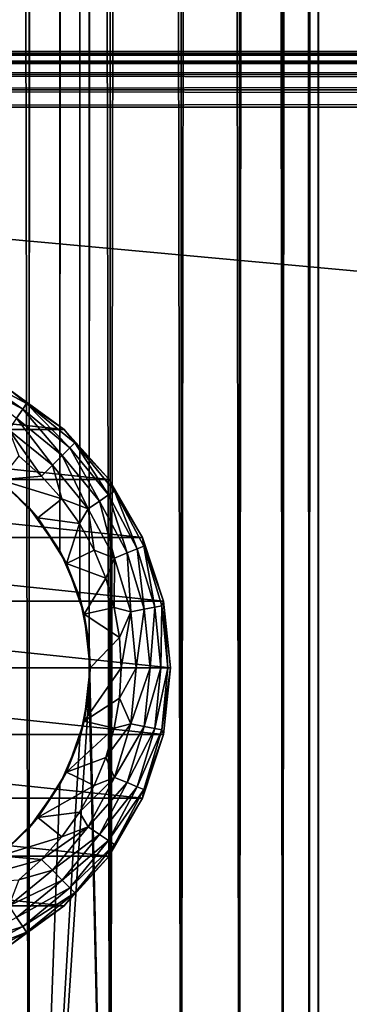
# Model space of a CAD drawing. Extents: x -54 to 446, y -6 to 1844.
# Tile 16 of 196: x 7 to 20, y 26 to 66. Entities that reach past the tile are written whole.
import ezdxf

# ---------------------------------------------------------------- set-up
doc = ezdxf.new("R2010")
doc.units = 0
doc.header["$LTSCALE"] = 52.148148
for name, color, linetype in [('111', 7, 'CONTINUOUS'), ('117', 7, 'CONTINUOUS'), ('118', 7, 'CONTINUOUS'), ('126', 7, 'CONTINUOUS'), ('128', 7, 'CONTINUOUS'), ('129', 7, 'CONTINUOUS'), ('132', 7, 'CONTINUOUS'), ('133', 7, 'CONTINUOUS'), ('603', 7, 'CONTINUOUS'), ('605', 7, 'CONTINUOUS'), ('606', 7, 'CONTINUOUS'), ('607', 7, 'CONTINUOUS'), ('610', 7, 'CONTINUOUS')]:
    doc.layers.add(name, color=color, linetype=linetype)

msp = doc.modelspace()

# ---------------------------------------------------------------- linework, layer by layer
at = {"layer": '111', "color": 7, "linetype": 'CONTINUOUS'}
for points in [[(3.707, 2, 18.635), (7.271, 2, 17.554), (3.707, 1758, 18.635), (3.707, 2, 18.635)], [(3.707, 1758, 18.635), (7.271, 2, 17.554), (7.271, 1758, 17.554), (3.707, 1758, 18.635)], [(7.271, 2, 17.554), (10.556, 2, 15.798), (7.271, 1758, 17.554), (7.271, 2, 17.554)], [(7.271, 1758, 17.554), (10.556, 2, 15.798), (10.556, 1758, 15.798), (7.271, 1758, 17.554)], [(9.704, 40.951, -16.335), (9.704, 1719.049, -16.335), (10.556, 1758, -15.798), (9.704, 40.951, -16.335)], [(10.556, 1758, -15.798), (10.556, 2, -15.798), (9.704, 40.951, -16.335), (10.556, 1758, -15.798)], [(13.435, 2, -13.435), (10.556, 2, -15.798), (13.435, 1758, -13.435), (13.435, 2, -13.435)], [(13.435, 1758, -13.435), (10.556, 2, -15.798), (10.556, 1758, -15.798), (13.435, 1758, -13.435)], [(10.556, 2, 15.798), (13.435, 2, 13.435), (10.556, 1758, 15.798), (10.556, 2, 15.798)], [(10.556, 1758, 15.798), (13.435, 2, 13.435), (13.435, 1758, 13.435), (10.556, 1758, 15.798)], [(15.798, 2, -10.556), (13.435, 2, -13.435), (15.798, 1758, -10.556), (15.798, 2, -10.556)], [(15.798, 1758, -10.556), (13.435, 2, -13.435), (13.435, 1758, -13.435), (15.798, 1758, -10.556)], [(13.435, 2, 13.435), (15.798, 2, 10.556), (13.435, 1758, 13.435), (13.435, 2, 13.435)], [(13.435, 1758, 13.435), (15.798, 2, 10.556), (15.798, 1758, 10.556), (13.435, 1758, 13.435)], [(17.554, 2, -7.271), (15.798, 2, -10.556), (17.554, 1758, -7.271), (17.554, 2, -7.271)], [(17.554, 1758, -7.271), (15.798, 2, -10.556), (15.798, 1758, -10.556), (17.554, 1758, -7.271)], [(15.798, 2, 10.556), (17.554, 2, 7.271), (15.798, 1758, 10.556), (15.798, 2, 10.556)], [(15.798, 1758, 10.556), (17.554, 2, 7.271), (17.554, 1758, 7.271), (15.798, 1758, 10.556)], [(18.635, 2, -3.707), (17.554, 2, -7.271), (18.635, 1758, -3.707), (18.635, 2, -3.707)], [(18.635, 1758, -3.707), (17.554, 2, -7.271), (17.554, 1758, -7.271), (18.635, 1758, -3.707)], [(17.554, 2, 7.271), (18.635, 2, 3.707), (17.554, 1758, 7.271), (17.554, 2, 7.271)], [(17.554, 1758, 7.271), (18.635, 2, 3.707), (18.635, 1758, 3.707), (17.554, 1758, 7.271)], [(19, 2), (18.635, 2, -3.707), (19, 1758), (19, 2)], [(19, 1758), (18.635, 2, -3.707), (18.635, 1758, -3.707), (19, 1758)], [(18.635, 2, 3.707), (19, 2), (18.635, 1758, 3.707), (18.635, 2, 3.707)], [(18.635, 1758, 3.707), (19, 2), (19, 1758), (18.635, 1758, 3.707)], [(9.322, 1717.143, -16.556), (9.704, 1719.049, -16.335), (9.322, 42.857, -16.556), (9.322, 1717.143, -16.556)], [(9.322, 42.857, -16.556), (9.704, 1719.049, -16.335), (9.704, 40.951, -16.335), (9.322, 42.857, -16.556)], [(8.52, 1715.259, -16.983), (9.322, 1717.143, -16.556), (8.52, 44.741, -16.983), (8.52, 1715.259, -16.983)], [(8.52, 44.741, -16.983), (9.322, 1717.143, -16.556), (9.322, 42.857, -16.556), (8.52, 44.741, -16.983)], [(7.279, 1713.514, -17.55), (8.52, 1715.259, -16.983), (7.279, 46.486, -17.55), (7.279, 1713.514, -17.55)], [(7.279, 46.486, -17.55), (8.52, 1715.259, -16.983), (8.52, 44.741, -16.983), (7.279, 46.486, -17.55)], [(5.679, 1712.075, -18.131), (7.279, 1713.514, -17.55), (5.679, 47.925, -18.131), (5.679, 1712.075, -18.131)], [(5.679, 47.925, -18.131), (7.279, 1713.514, -17.55), (7.279, 46.486, -17.55), (5.679, 47.925, -18.131)], [(9.704, 39.049, -16.335), (9.704, 40.951, -16.335), (10.556, 2, -15.798), (9.704, 39.049, -16.335)], [(9.322, 37.143, -16.556), (9.704, 39.049, -16.335), (7.271, 2, -17.554), (9.322, 37.143, -16.556)], [(7.271, 2, -17.554), (9.704, 39.049, -16.335), (10.556, 2, -15.798), (7.271, 2, -17.554)], [(8.52, 35.259, -16.983), (9.322, 37.143, -16.556), (7.271, 2, -17.554), (8.52, 35.259, -16.983)], [(7.279, 33.514, -17.55), (8.52, 35.259, -16.983), (7.271, 2, -17.554), (7.279, 33.514, -17.55)], [(5.679, 32.075, -18.131), (7.279, 33.514, -17.55), (7.271, 2, -17.554), (5.679, 32.075, -18.131)], [(3.707, 2, -18.635), (5.679, 32.075, -18.131), (7.271, 2, -17.554), (3.707, 2, -18.635)]]:
    msp.add_3dface(points, dxfattribs=at)
at = {"layer": '117', "color": 7, "linetype": 'CONTINUOUS'}
for points in [[(6.858, 48.6, -30), (6.079, 47.623, -30), (7.778, 47.778, -30), (6.858, 48.6, -30)], [(7.778, 47.778, -30), (6.079, 47.623, -30), (8.6, 46.858, -30), (7.778, 47.778, -30)], [(6.079, 47.623, -30), (7.623, 46.079, -30), (8.6, 46.858, -30), (6.079, 47.623, -30)], [(8.6, 46.858, -30), (7.623, 46.079, -30), (9.314, 45.852, -30), (8.6, 46.858, -30)], [(7.623, 46.079, -30), (8.784, 44.23, -30), (9.314, 45.852, -30), (7.623, 46.079, -30)], [(9.314, 45.852, -30), (8.784, 44.23, -30), (9.911, 44.773, -30), (9.314, 45.852, -30)], [(9.911, 44.773, -30), (8.784, 44.23, -30), (10.383, 43.633, -30), (9.911, 44.773, -30)], [(8.784, 44.23, -30), (9.506, 42.17, -30), (10.383, 43.633, -30), (8.784, 44.23, -30)], [(10.383, 43.633, -30), (9.506, 42.17, -30), (10.724, 42.448, -30), (10.383, 43.633, -30)], [(10.724, 42.448, -30), (9.506, 42.17, -30), (10.931, 41.232, -30), (10.724, 42.448, -30)], [(9.506, 42.17, -30), (9.75, 40, -30), (10.931, 41.232, -30), (9.506, 42.17, -30)], [(9.75, 40, -30), (11, 40, -30), (10.931, 41.232, -30), (9.75, 40, -30)], [(9.75, 40, -30), (9.506, 37.83, -30), (11, 40, -30), (9.75, 40, -30)], [(11, 40, -30), (9.506, 37.83, -30), (10.931, 38.768, -30), (11, 40, -30)], [(10.931, 38.768, -30), (9.506, 37.83, -30), (10.724, 37.552, -30), (10.931, 38.768, -30)], [(9.506, 37.83, -30), (8.784, 35.77, -30), (10.724, 37.552, -30), (9.506, 37.83, -30)], [(10.724, 37.552, -30), (8.784, 35.77, -30), (10.383, 36.367, -30), (10.724, 37.552, -30)], [(10.383, 36.367, -30), (8.784, 35.77, -30), (9.911, 35.227, -30), (10.383, 36.367, -30)], [(8.784, 35.77, -30), (7.623, 33.921, -30), (9.911, 35.227, -30), (8.784, 35.77, -30)], [(9.911, 35.227, -30), (7.623, 33.921, -30), (9.314, 34.148, -30), (9.911, 35.227, -30)], [(9.314, 34.148, -30), (7.623, 33.921, -30), (8.6, 33.142, -30), (9.314, 34.148, -30)], [(7.623, 33.921, -30), (6.079, 32.377, -30), (8.6, 33.142, -30), (7.623, 33.921, -30)], [(8.6, 33.142, -30), (6.079, 32.377, -30), (7.778, 32.222, -30), (8.6, 33.142, -30)], [(6.079, 32.377, -30), (4.23, 31.216, -30), (7.778, 32.222, -30), (6.079, 32.377, -30)], [(7.778, 32.222, -30), (4.23, 31.216, -30), (6.858, 31.4, -30), (7.778, 32.222, -30)]]:
    msp.add_3dface(points, dxfattribs=at)
at = {"layer": '118', "color": 7, "linetype": 'CONTINUOUS'}
for points in [[(-6.5, 51.258, -80), (8.699, 49.661, -80), (-8.699, 49.661, -80), (-6.5, 51.258, -80)], [(6.5, 51.258, -80), (8.699, 49.661, -80), (-6.5, 51.258, -80), (6.5, 51.258, -80)], [(-8.699, 49.661, -80), (10.517, 47.641, -80), (-10.517, 47.641, -80), (-8.699, 49.661, -80)], [(8.699, 49.661, -80), (10.517, 47.641, -80), (-8.699, 49.661, -80), (8.699, 49.661, -80)], [(-10.517, 47.641, -80), (11.876, 45.288, -80), (-11.876, 45.288, -80), (-10.517, 47.641, -80)], [(10.517, 47.641, -80), (11.876, 45.288, -80), (-10.517, 47.641, -80), (10.517, 47.641, -80)], [(-11.876, 45.288, -80), (12.716, 42.703, -80), (-12.716, 42.703, -80), (-11.876, 45.288, -80)], [(11.876, 45.288, -80), (12.716, 42.703, -80), (-11.876, 45.288, -80), (11.876, 45.288, -80)], [(-12.716, 42.703, -80), (13, 40, -80), (-13, 40, -80), (-12.716, 42.703, -80)], [(12.716, 42.703, -80), (13, 40, -80), (-12.716, 42.703, -80), (12.716, 42.703, -80)], [(-13, 40, -80), (13, 40, -80), (12.716, 37.297, -80), (-13, 40, -80)], [(-12.716, 37.297, -80), (-13, 40, -80), (12.716, 37.297, -80), (-12.716, 37.297, -80)], [(-11.876, 34.712, -80), (-12.716, 37.297, -80), (11.876, 34.712, -80), (-11.876, 34.712, -80)], [(11.876, 34.712, -80), (-12.716, 37.297, -80), (12.716, 37.297, -80), (11.876, 34.712, -80)], [(-10.517, 32.359, -80), (-11.876, 34.712, -80), (10.517, 32.359, -80), (-10.517, 32.359, -80)], [(10.517, 32.359, -80), (-11.876, 34.712, -80), (11.876, 34.712, -80), (10.517, 32.359, -80)], [(-8.699, 30.339, -80), (-10.517, 32.359, -80), (8.699, 30.339, -80), (-8.699, 30.339, -80)], [(8.699, 30.339, -80), (-10.517, 32.359, -80), (10.517, 32.359, -80), (8.699, 30.339, -80)], [(6.5, 28.742, -80), (-8.699, 30.339, -80), (8.699, 30.339, -80), (6.5, 28.742, -80)]]:
    msp.add_3dface(points, dxfattribs=at)
at = {"layer": '126', "color": 7, "linetype": 'CONTINUOUS'}
for points in [[(5.679, 47.925, -18.131), (7.279, 46.486, -17.55), (6.079, 47.623, -30), (5.679, 47.925, -18.131)], [(6.079, 47.623, -30), (7.279, 46.486, -17.55), (7.623, 46.079, -30), (6.079, 47.623, -30)], [(7.279, 46.486, -17.55), (8.52, 44.741, -16.983), (7.623, 46.079, -30), (7.279, 46.486, -17.55)], [(7.623, 46.079, -30), (8.52, 44.741, -16.983), (8.784, 44.23, -30), (7.623, 46.079, -30)], [(8.52, 44.741, -16.983), (9.322, 42.857, -16.556), (8.784, 44.23, -30), (8.52, 44.741, -16.983)], [(8.784, 44.23, -30), (9.322, 42.857, -16.556), (9.506, 42.17, -30), (8.784, 44.23, -30)], [(9.322, 42.857, -16.556), (9.704, 40.951, -16.335), (9.506, 42.17, -30), (9.322, 42.857, -16.556)], [(9.506, 42.17, -30), (9.704, 40.951, -16.335), (9.75, 40, -30), (9.506, 42.17, -30)], [(9.704, 40.951, -16.335), (9.704, 39.049, -16.335), (9.75, 40, -30), (9.704, 40.951, -16.335)], [(9.75, 40, -30), (9.704, 39.049, -16.335), (9.506, 37.83, -30), (9.75, 40, -30)], [(9.704, 39.049, -16.335), (9.322, 37.143, -16.556), (9.506, 37.83, -30), (9.704, 39.049, -16.335)], [(9.506, 37.83, -30), (9.322, 37.143, -16.556), (8.784, 35.77, -30), (9.506, 37.83, -30)], [(9.322, 37.143, -16.556), (8.52, 35.259, -16.983), (8.784, 35.77, -30), (9.322, 37.143, -16.556)], [(8.784, 35.77, -30), (8.52, 35.259, -16.983), (7.623, 33.921, -30), (8.784, 35.77, -30)], [(8.52, 35.259, -16.983), (7.279, 33.514, -17.55), (7.623, 33.921, -30), (8.52, 35.259, -16.983)], [(7.623, 33.921, -30), (7.279, 33.514, -17.55), (6.079, 32.377, -30), (7.623, 33.921, -30)], [(7.279, 33.514, -17.55), (5.679, 32.075, -18.131), (6.079, 32.377, -30), (7.279, 33.514, -17.55)]]:
    msp.add_3dface(points, dxfattribs=at)
at = {"layer": '128', "color": 7, "linetype": 'CONTINUOUS'}
for points in [[(12.716, 37.297, -80), (13, 40, -80), (12.716, 37.297, -32), (12.716, 37.297, -80)], [(12.716, 37.297, -32), (13, 40, -80), (13, 40, -32), (12.716, 37.297, -32)], [(11.876, 34.712, -80), (12.716, 37.297, -80), (11.876, 34.712, -32), (11.876, 34.712, -80)], [(11.876, 34.712, -32), (12.716, 37.297, -80), (12.716, 37.297, -32), (11.876, 34.712, -32)], [(10.517, 32.359, -80), (11.876, 34.712, -80), (10.517, 32.359, -32), (10.517, 32.359, -80)], [(10.517, 32.359, -32), (11.876, 34.712, -80), (11.876, 34.712, -32), (10.517, 32.359, -32)], [(8.699, 30.339, -80), (10.517, 32.359, -80), (8.699, 30.339, -32), (8.699, 30.339, -80)], [(8.699, 30.339, -32), (10.517, 32.359, -80), (10.517, 32.359, -32), (8.699, 30.339, -32)], [(6.5, 28.742, -80), (8.699, 30.339, -80), (6.5, 28.742, -32), (6.5, 28.742, -80)], [(6.5, 28.742, -32), (8.699, 30.339, -80), (8.699, 30.339, -32), (6.5, 28.742, -32)]]:
    msp.add_3dface(points, dxfattribs=at)
at = {"layer": '129', "color": 7, "linetype": 'CONTINUOUS'}
for points in [[(8.699, 49.661, -80), (6.5, 51.258, -80), (8.699, 49.661, -32), (8.699, 49.661, -80)], [(8.699, 49.661, -32), (6.5, 51.258, -80), (6.5, 51.258, -32), (8.699, 49.661, -32)], [(10.517, 47.641, -80), (8.699, 49.661, -80), (10.517, 47.641, -32), (10.517, 47.641, -80)], [(10.517, 47.641, -32), (8.699, 49.661, -80), (8.699, 49.661, -32), (10.517, 47.641, -32)], [(11.876, 45.288, -80), (10.517, 47.641, -80), (11.876, 45.288, -32), (11.876, 45.288, -80)], [(11.876, 45.288, -32), (10.517, 47.641, -80), (10.517, 47.641, -32), (11.876, 45.288, -32)], [(12.716, 42.703, -80), (11.876, 45.288, -80), (12.716, 42.703, -32), (12.716, 42.703, -80)], [(12.716, 42.703, -32), (11.876, 45.288, -80), (11.876, 45.288, -32), (12.716, 42.703, -32)], [(13, 40, -80), (12.716, 42.703, -80), (13, 40, -32), (13, 40, -80)], [(13, 40, -32), (12.716, 42.703, -80), (12.716, 42.703, -32), (13, 40, -32)]]:
    msp.add_3dface(points, dxfattribs=at)
at = {"layer": '132', "color": 7, "linetype": 'CONTINUOUS'}
for points in [[(11, 40, -30), (10.931, 38.768, -30), (11.618, 40, -30.098), (11, 40, -30)], [(11.618, 40, -30.098), (10.931, 38.768, -30), (11.395, 37.733, -30.098), (11.618, 40, -30.098)], [(12.176, 40, -30.382), (11.618, 40, -30.098), (11.395, 37.733, -30.098), (12.176, 40, -30.382)], [(12.176, 40, -30.382), (11.395, 37.733, -30.098), (11.942, 37.625, -30.382), (12.176, 40, -30.382)], [(12.619, 40, -30.825), (12.176, 40, -30.382), (11.942, 37.625, -30.382), (12.619, 40, -30.825)], [(12.619, 40, -30.825), (11.942, 37.625, -30.382), (12.376, 37.538, -30.825), (12.619, 40, -30.825)], [(12.903, 40, -31.384), (12.619, 40, -30.825), (12.376, 37.538, -30.825), (12.903, 40, -31.384)], [(12.903, 40, -31.384), (12.376, 37.538, -30.825), (12.655, 37.483, -31.384), (12.903, 40, -31.384)], [(12.716, 37.297, -32), (13, 40, -32), (12.655, 37.483, -31.384), (12.716, 37.297, -32)], [(13, 40, -32), (12.903, 40, -31.384), (12.655, 37.483, -31.384), (13, 40, -32)], [(10.931, 38.768, -30), (10.724, 37.552, -30), (11.395, 37.733, -30.098), (10.931, 38.768, -30)], [(10.724, 37.552, -30), (10.383, 36.367, -30), (11.395, 37.733, -30.098), (10.724, 37.552, -30)], [(11.395, 37.733, -30.098), (10.383, 36.367, -30), (10.734, 35.554, -30.098), (11.395, 37.733, -30.098)], [(11.395, 37.733, -30.098), (10.734, 35.554, -30.098), (11.942, 37.625, -30.382), (11.395, 37.733, -30.098)], [(11.942, 37.625, -30.382), (10.734, 35.554, -30.098), (11.249, 35.34, -30.382), (11.942, 37.625, -30.382)], [(11.942, 37.625, -30.382), (11.249, 35.34, -30.382), (12.376, 37.538, -30.825), (11.942, 37.625, -30.382)], [(12.376, 37.538, -30.825), (11.249, 35.34, -30.382), (11.658, 35.171, -30.825), (12.376, 37.538, -30.825)], [(12.376, 37.538, -30.825), (11.658, 35.171, -30.825), (12.655, 37.483, -31.384), (12.376, 37.538, -30.825)], [(12.655, 37.483, -31.384), (11.658, 35.171, -30.825), (11.921, 35.062, -31.384), (12.655, 37.483, -31.384)], [(11.876, 34.712, -32), (12.716, 37.297, -32), (11.921, 35.062, -31.384), (11.876, 34.712, -32)], [(12.716, 37.297, -32), (12.655, 37.483, -31.384), (11.921, 35.062, -31.384), (12.716, 37.297, -32)], [(10.383, 36.367, -30), (9.911, 35.227, -30), (10.734, 35.554, -30.098), (10.383, 36.367, -30)], [(9.911, 35.227, -30), (9.314, 34.148, -30), (10.734, 35.554, -30.098), (9.911, 35.227, -30)], [(10.734, 35.554, -30.098), (9.314, 34.148, -30), (9.66, 33.545, -30.098), (10.734, 35.554, -30.098)], [(10.734, 35.554, -30.098), (9.66, 33.545, -30.098), (11.249, 35.34, -30.382), (10.734, 35.554, -30.098)], [(11.249, 35.34, -30.382), (9.66, 33.545, -30.098), (10.124, 33.235, -30.382), (11.249, 35.34, -30.382)], [(11.249, 35.34, -30.382), (10.124, 33.235, -30.382), (11.658, 35.171, -30.825), (11.249, 35.34, -30.382)], [(11.658, 35.171, -30.825), (10.124, 33.235, -30.382), (10.492, 32.989, -30.825), (11.658, 35.171, -30.825)], [(11.658, 35.171, -30.825), (10.492, 32.989, -30.825), (11.921, 35.062, -31.384), (11.658, 35.171, -30.825)], [(11.921, 35.062, -31.384), (10.492, 32.989, -30.825), (10.728, 32.832, -31.384), (11.921, 35.062, -31.384)], [(11.876, 34.712, -32), (11.921, 35.062, -31.384), (10.728, 32.832, -31.384), (11.876, 34.712, -32)], [(10.517, 32.359, -32), (11.876, 34.712, -32), (10.728, 32.832, -31.384), (10.517, 32.359, -32)], [(9.314, 34.148, -30), (8.6, 33.142, -30), (9.66, 33.545, -30.098), (9.314, 34.148, -30)], [(8.6, 33.142, -30), (7.778, 32.222, -30), (9.66, 33.545, -30.098), (8.6, 33.142, -30)], [(9.66, 33.545, -30.098), (7.778, 32.222, -30), (8.215, 31.785, -30.098), (9.66, 33.545, -30.098)], [(9.66, 33.545, -30.098), (8.215, 31.785, -30.098), (10.124, 33.235, -30.382), (9.66, 33.545, -30.098)], [(10.124, 33.235, -30.382), (8.215, 31.785, -30.098), (8.61, 31.39, -30.382), (10.124, 33.235, -30.382)], [(10.124, 33.235, -30.382), (8.61, 31.39, -30.382), (10.492, 32.989, -30.825), (10.124, 33.235, -30.382)], [(10.492, 32.989, -30.825), (8.61, 31.39, -30.382), (8.923, 31.077, -30.825), (10.492, 32.989, -30.825)], [(10.492, 32.989, -30.825), (8.923, 31.077, -30.825), (10.728, 32.832, -31.384), (10.492, 32.989, -30.825)], [(10.728, 32.832, -31.384), (8.923, 31.077, -30.825), (9.124, 30.876, -31.384), (10.728, 32.832, -31.384)], [(10.517, 32.359, -32), (10.728, 32.832, -31.384), (9.124, 30.876, -31.384), (10.517, 32.359, -32)], [(8.699, 30.339, -32), (10.517, 32.359, -32), (9.124, 30.876, -31.384), (8.699, 30.339, -32)], [(7.778, 32.222, -30), (6.858, 31.4, -30), (8.215, 31.785, -30.098), (7.778, 32.222, -30)], [(8.215, 31.785, -30.098), (6.858, 31.4, -30), (6.455, 30.34, -30.098), (8.215, 31.785, -30.098)], [(8.215, 31.785, -30.098), (6.455, 30.34, -30.098), (8.61, 31.39, -30.382), (8.215, 31.785, -30.098)], [(8.61, 31.39, -30.382), (6.455, 30.34, -30.098), (6.765, 29.876, -30.382), (8.61, 31.39, -30.382)], [(8.61, 31.39, -30.382), (6.765, 29.876, -30.382), (8.923, 31.077, -30.825), (8.61, 31.39, -30.382)], [(8.923, 31.077, -30.825), (6.765, 29.876, -30.382), (7.011, 29.508, -30.825), (8.923, 31.077, -30.825)], [(8.923, 31.077, -30.825), (7.011, 29.508, -30.825), (9.124, 30.876, -31.384), (8.923, 31.077, -30.825)], [(9.124, 30.876, -31.384), (7.011, 29.508, -30.825), (7.168, 29.272, -31.384), (9.124, 30.876, -31.384)], [(8.699, 30.339, -32), (9.124, 30.876, -31.384), (7.168, 29.272, -31.384), (8.699, 30.339, -32)], [(6.5, 28.742, -32), (8.699, 30.339, -32), (7.168, 29.272, -31.384), (6.5, 28.742, -32)], [(6.765, 29.876, -30.382), (4.66, 28.751, -30.382), (7.011, 29.508, -30.825), (6.765, 29.876, -30.382)], [(7.011, 29.508, -30.825), (4.66, 28.751, -30.382), (4.829, 28.342, -30.825), (7.011, 29.508, -30.825)], [(7.011, 29.508, -30.825), (4.829, 28.342, -30.825), (7.168, 29.272, -31.384), (7.011, 29.508, -30.825)], [(7.168, 29.272, -31.384), (4.829, 28.342, -30.825), (4.938, 28.079, -31.384), (7.168, 29.272, -31.384)], [(6.5, 28.742, -32), (7.168, 29.272, -31.384), (4.938, 28.079, -31.384), (6.5, 28.742, -32)]]:
    msp.add_3dface(points, dxfattribs=at)
at = {"layer": '133', "color": 7, "linetype": 'CONTINUOUS'}
for points in [[(4.829, 51.658, -30.825), (7.011, 50.492, -30.825), (4.938, 51.921, -31.384), (4.829, 51.658, -30.825)], [(4.829, 51.658, -30.825), (6.765, 50.124, -30.382), (7.011, 50.492, -30.825), (4.829, 51.658, -30.825)], [(6.5, 51.258, -32), (4.938, 51.921, -31.384), (7.168, 50.728, -31.384), (6.5, 51.258, -32)], [(4.938, 51.921, -31.384), (7.011, 50.492, -30.825), (7.168, 50.728, -31.384), (4.938, 51.921, -31.384)], [(8.699, 49.661, -32), (6.5, 51.258, -32), (7.168, 50.728, -31.384), (8.699, 49.661, -32)], [(6.765, 50.124, -30.382), (8.61, 48.61, -30.382), (7.011, 50.492, -30.825), (6.765, 50.124, -30.382)], [(7.011, 50.492, -30.825), (8.923, 48.923, -30.825), (7.168, 50.728, -31.384), (7.011, 50.492, -30.825)], [(7.011, 50.492, -30.825), (8.61, 48.61, -30.382), (8.923, 48.923, -30.825), (7.011, 50.492, -30.825)], [(8.699, 49.661, -32), (7.168, 50.728, -31.384), (9.124, 49.124, -31.384), (8.699, 49.661, -32)], [(7.168, 50.728, -31.384), (8.923, 48.923, -30.825), (9.124, 49.124, -31.384), (7.168, 50.728, -31.384)], [(6.455, 49.66, -30.098), (8.215, 48.215, -30.098), (6.765, 50.124, -30.382), (6.455, 49.66, -30.098)], [(6.765, 50.124, -30.382), (8.215, 48.215, -30.098), (8.61, 48.61, -30.382), (6.765, 50.124, -30.382)], [(6.858, 48.6, -30), (7.778, 47.778, -30), (6.455, 49.66, -30.098), (6.858, 48.6, -30)], [(6.455, 49.66, -30.098), (7.778, 47.778, -30), (8.215, 48.215, -30.098), (6.455, 49.66, -30.098)], [(10.517, 47.641, -32), (8.699, 49.661, -32), (9.124, 49.124, -31.384), (10.517, 47.641, -32)], [(8.61, 48.61, -30.382), (10.124, 46.765, -30.382), (8.923, 48.923, -30.825), (8.61, 48.61, -30.382)], [(8.923, 48.923, -30.825), (10.492, 47.011, -30.825), (9.124, 49.124, -31.384), (8.923, 48.923, -30.825)], [(8.923, 48.923, -30.825), (10.124, 46.765, -30.382), (10.492, 47.011, -30.825), (8.923, 48.923, -30.825)], [(10.517, 47.641, -32), (9.124, 49.124, -31.384), (10.728, 47.168, -31.384), (10.517, 47.641, -32)], [(9.124, 49.124, -31.384), (10.492, 47.011, -30.825), (10.728, 47.168, -31.384), (9.124, 49.124, -31.384)], [(8.215, 48.215, -30.098), (9.66, 46.455, -30.098), (8.61, 48.61, -30.382), (8.215, 48.215, -30.098)], [(8.61, 48.61, -30.382), (9.66, 46.455, -30.098), (10.124, 46.765, -30.382), (8.61, 48.61, -30.382)], [(7.778, 47.778, -30), (8.6, 46.858, -30), (8.215, 48.215, -30.098), (7.778, 47.778, -30)], [(8.215, 48.215, -30.098), (8.6, 46.858, -30), (9.66, 46.455, -30.098), (8.215, 48.215, -30.098)], [(11.876, 45.288, -32), (10.517, 47.641, -32), (10.728, 47.168, -31.384), (11.876, 45.288, -32)], [(10.492, 47.011, -30.825), (11.658, 44.829, -30.825), (10.728, 47.168, -31.384), (10.492, 47.011, -30.825)], [(11.876, 45.288, -32), (10.728, 47.168, -31.384), (11.921, 44.938, -31.384), (11.876, 45.288, -32)], [(10.728, 47.168, -31.384), (11.658, 44.829, -30.825), (11.921, 44.938, -31.384), (10.728, 47.168, -31.384)], [(8.6, 46.858, -30), (9.314, 45.852, -30), (9.66, 46.455, -30.098), (8.6, 46.858, -30)], [(9.66, 46.455, -30.098), (10.734, 44.446, -30.098), (10.124, 46.765, -30.382), (9.66, 46.455, -30.098)], [(10.124, 46.765, -30.382), (11.249, 44.66, -30.382), (10.492, 47.011, -30.825), (10.124, 46.765, -30.382)], [(10.124, 46.765, -30.382), (10.734, 44.446, -30.098), (11.249, 44.66, -30.382), (10.124, 46.765, -30.382)], [(10.492, 47.011, -30.825), (11.249, 44.66, -30.382), (11.658, 44.829, -30.825), (10.492, 47.011, -30.825)], [(9.314, 45.852, -30), (9.911, 44.773, -30), (9.66, 46.455, -30.098), (9.314, 45.852, -30)], [(9.66, 46.455, -30.098), (9.911, 44.773, -30), (10.734, 44.446, -30.098), (9.66, 46.455, -30.098)], [(12.716, 42.703, -32), (11.876, 45.288, -32), (11.921, 44.938, -31.384), (12.716, 42.703, -32)], [(9.911, 44.773, -30), (10.383, 43.633, -30), (10.734, 44.446, -30.098), (9.911, 44.773, -30)], [(11.249, 44.66, -30.382), (11.942, 42.375, -30.382), (11.658, 44.829, -30.825), (11.249, 44.66, -30.382)], [(11.658, 44.829, -30.825), (12.376, 42.462, -30.825), (11.921, 44.938, -31.384), (11.658, 44.829, -30.825)], [(11.658, 44.829, -30.825), (11.942, 42.375, -30.382), (12.376, 42.462, -30.825), (11.658, 44.829, -30.825)], [(12.716, 42.703, -32), (11.921, 44.938, -31.384), (12.655, 42.517, -31.384), (12.716, 42.703, -32)], [(11.921, 44.938, -31.384), (12.376, 42.462, -30.825), (12.655, 42.517, -31.384), (11.921, 44.938, -31.384)], [(10.383, 43.633, -30), (10.724, 42.448, -30), (10.734, 44.446, -30.098), (10.383, 43.633, -30)], [(10.734, 44.446, -30.098), (10.724, 42.448, -30), (11.395, 42.267, -30.098), (10.734, 44.446, -30.098)], [(10.734, 44.446, -30.098), (11.395, 42.267, -30.098), (11.249, 44.66, -30.382), (10.734, 44.446, -30.098)], [(11.249, 44.66, -30.382), (11.395, 42.267, -30.098), (11.942, 42.375, -30.382), (11.249, 44.66, -30.382)], [(10.724, 42.448, -30), (10.931, 41.232, -30), (11.395, 42.267, -30.098), (10.724, 42.448, -30)], [(11.395, 42.267, -30.098), (11.618, 40, -30.098), (11.942, 42.375, -30.382), (11.395, 42.267, -30.098)], [(11.942, 42.375, -30.382), (11.618, 40, -30.098), (12.176, 40, -30.382), (11.942, 42.375, -30.382)], [(11.942, 42.375, -30.382), (12.176, 40, -30.382), (12.376, 42.462, -30.825), (11.942, 42.375, -30.382)], [(12.376, 42.462, -30.825), (12.176, 40, -30.382), (12.619, 40, -30.825), (12.376, 42.462, -30.825)], [(12.376, 42.462, -30.825), (12.619, 40, -30.825), (12.655, 42.517, -31.384), (12.376, 42.462, -30.825)], [(12.655, 42.517, -31.384), (12.619, 40, -30.825), (12.903, 40, -31.384), (12.655, 42.517, -31.384)], [(12.716, 42.703, -32), (12.655, 42.517, -31.384), (12.903, 40, -31.384), (12.716, 42.703, -32)], [(13, 40, -32), (12.716, 42.703, -32), (12.903, 40, -31.384), (13, 40, -32)], [(10.931, 41.232, -30), (11, 40, -30), (11.395, 42.267, -30.098), (10.931, 41.232, -30)], [(11.395, 42.267, -30.098), (11, 40, -30), (11.618, 40, -30.098), (11.395, 42.267, -30.098)]]:
    msp.add_3dface(points, dxfattribs=at)
at = {"layer": '603', "color": 7, "linetype": 'CONTINUOUS'}
for points in [[(444, 62.75, 29), (-52, 62.75, 29), (444, 17.25, 29), (444, 62.75, 29)], [(-52, 62.75, 29), (-52, 17.25, 29), (444, 17.25, 29), (-52, 62.75, 29)]]:
    msp.add_3dface(points, dxfattribs=at)
at = {"layer": '605', "color": 7, "linetype": 'CONTINUOUS'}
for points in [[(444, 17.25, 19), (-52, 17.25, 19), (444, 62.75, 19), (444, 17.25, 19)], [(-52, 17.25, 19), (-52, 62.75, 19), (444, 62.75, 19), (-52, 17.25, 19)]]:
    msp.add_3dface(points, dxfattribs=at)
at = {"layer": '606', "color": 7, "linetype": 'CONTINUOUS'}
for points in [[(-52, 65, 26.75), (444, 65, 26.75), (-52, 65, 21.25), (-52, 65, 26.75)], [(-52, 65, 21.25), (444, 65, 26.75), (444, 65, 21.25), (-52, 65, 21.25)]]:
    msp.add_3dface(points, dxfattribs=at)
at = {"layer": '607', "color": 7, "linetype": 'CONTINUOUS'}
for points in [[(-52, 65, 26.75), (-52, 64.89, 27.445), (444, 65, 26.75), (-52, 65, 26.75)], [(444, 65, 26.75), (-52, 64.89, 27.445), (444, 64.89, 27.445), (444, 65, 26.75)], [(-52, 64.89, 27.445), (-52, 64.57, 28.073), (444, 64.89, 27.445), (-52, 64.89, 27.445)], [(444, 64.89, 27.445), (-52, 64.57, 28.073), (444, 64.57, 28.073), (444, 64.89, 27.445)], [(-52, 64.57, 28.073), (-52, 64.073, 28.57), (444, 64.57, 28.073), (-52, 64.57, 28.073)], [(444, 64.57, 28.073), (-52, 64.073, 28.57), (444, 64.073, 28.57), (444, 64.57, 28.073)], [(-52, 64.073, 28.57), (-52, 63.445, 28.89), (444, 64.073, 28.57), (-52, 64.073, 28.57)], [(444, 64.073, 28.57), (-52, 63.445, 28.89), (444, 63.445, 28.89), (444, 64.073, 28.57)], [(-52, 63.445, 28.89), (-52, 62.75, 29), (444, 63.445, 28.89), (-52, 63.445, 28.89)], [(444, 63.445, 28.89), (-52, 62.75, 29), (444, 62.75, 29), (444, 63.445, 28.89)]]:
    msp.add_3dface(points, dxfattribs=at)
at = {"layer": '610', "color": 7, "linetype": 'CONTINUOUS'}
for points in [[(-52, 64.89, 20.555), (-52, 65, 21.25), (444, 64.89, 20.555), (-52, 64.89, 20.555)], [(444, 64.89, 20.555), (-52, 65, 21.25), (444, 65, 21.25), (444, 64.89, 20.555)], [(-52, 64.57, 19.927), (-52, 64.89, 20.555), (444, 64.57, 19.927), (-52, 64.57, 19.927)], [(444, 64.57, 19.927), (-52, 64.89, 20.555), (444, 64.89, 20.555), (444, 64.57, 19.927)], [(-52, 64.073, 19.43), (-52, 64.57, 19.927), (444, 64.073, 19.43), (-52, 64.073, 19.43)], [(444, 64.073, 19.43), (-52, 64.57, 19.927), (444, 64.57, 19.927), (444, 64.073, 19.43)], [(-52, 63.445, 19.11), (-52, 64.073, 19.43), (444, 63.445, 19.11), (-52, 63.445, 19.11)], [(444, 63.445, 19.11), (-52, 64.073, 19.43), (444, 64.073, 19.43), (444, 63.445, 19.11)], [(444, 62.75, 19), (-52, 62.75, 19), (-52, 63.445, 19.11), (444, 62.75, 19)], [(444, 62.75, 19), (-52, 63.445, 19.11), (444, 63.445, 19.11), (444, 62.75, 19)]]:
    msp.add_3dface(points, dxfattribs=at)

doc.saveas('drawing.dxf')
